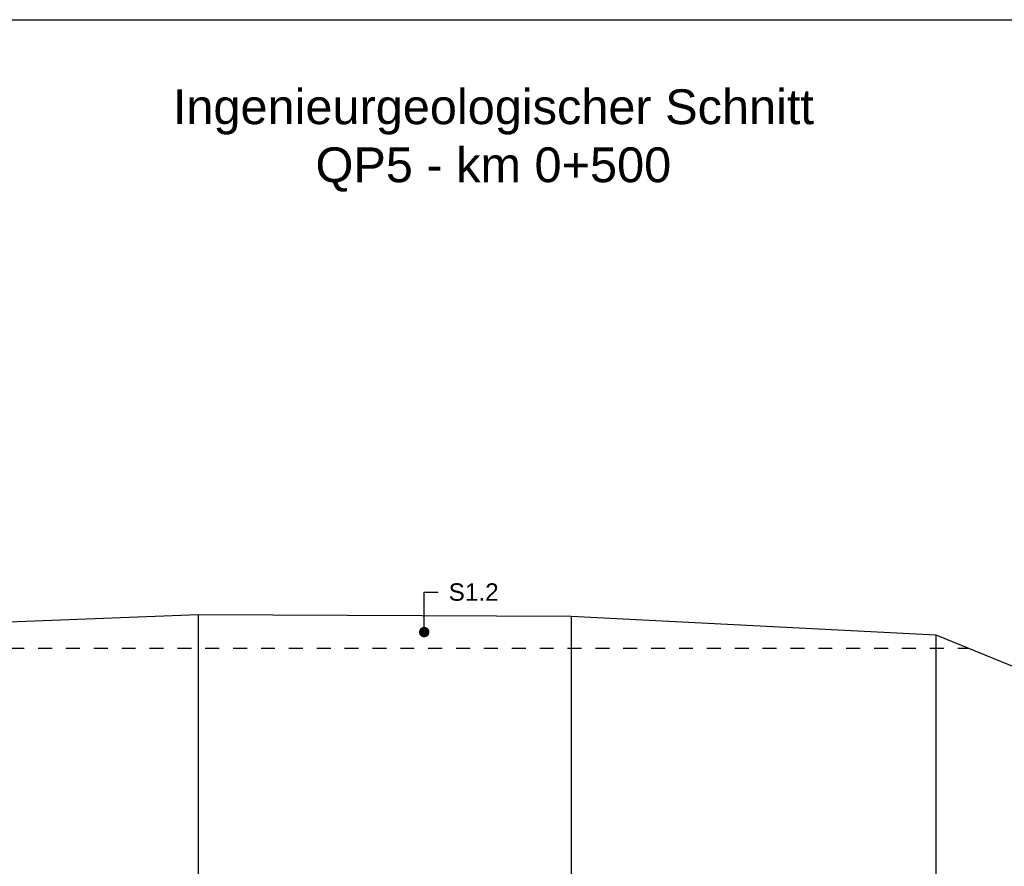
# Model space of a CAD drawing. Header units: metres. Extents: x -17 to 824, y 89 to 134.
# Tile 46 of 80: x 404.46 to 411.53, y 98.02 to 104.1. Entities that reach past the tile are written whole.
import ezdxf
from ezdxf import colors
from ezdxf.entities.mleader import LeaderData, LeaderLine
from ezdxf.math import Vec2, Vec3

# ---------------------------------------------------------------- set-up
doc = ezdxf.new("R2010")
doc.units = ezdxf.units.M
doc.linetypes.add('ACAD_ISO03W100', pattern=[30, 12, -18])
for name, color, linetype in [('BG_GT_SCHICHT', 3, 'ACAD_ISO03W100'), ('BG_GT_TE', 6, 'Continuous'), ('BW_KOERP_GESCH', 126, 'Continuous'), ('BW_Z_BEM', 52, 'Continuous'), ('ZZ_LAYOUT', 2, 'Continuous')]:
    doc.layers.add(name, color=color, linetype=linetype)
doc.layers.add('ZZ_AFENSTER', color=6, linetype='Continuous', plot=False)
doc.styles.add('ARI025_V_50', font='arial.ttf', dxfattribs={"height": 0.125})
doc.styles.add('ARI050_V_50', font='arial.ttf', dxfattribs={"height": 0.25})

# ---------------------------------------------------------------- blocks, each defined once
blk = doc.blocks.new('_Dot')
at = {"color": 0, "linetype": 'ByBlock', "lineweight": -2}
blk.add_line((-0.5, 0), (-1, 0), dxfattribs=at)
at = {"color": 0, "linetype": 'ByBlock', "const_width": 0.5}
blk.add_lwpolyline([(-0.25, 0, 1), (0.25, 0, 1)], format="xyb", close=True, dxfattribs=at)

msp = doc.modelspace()

# ---------------------------------------------------------------- linework, layer by layer
at = {"layer": 'BG_GT_SCHICHT', "ltscale": 0.005, "flags": 128}
msp.add_lwpolyline([(388.7943, 99.5544), (390.5675, 99.58), (401.35, 99.59), (411.2736, 99.5878)], dxfattribs=at)
msp.add_lwpolyline([(392.069, 99.5814, -0.100754), (392.7406, 99.2909, 0.136439), (397.7555, 97.7657), (401.3475, 97.69, -0.002114), (410.8069, 97.6, 0.001903), (413.96, 97.57), (416.5203, 97.57, 0.129543), (417.9633, 97.955, -0.129543), (419.4062, 98.34), (424.4375, 98.34), (429.9287, 98.34)], format="xyb", dxfattribs=at)
at = {"layer": 'BW_KOERP_GESCH'}
msp.add_lwpolyline([(388.7943, 99.6323), (393.5706, 99.6912), (395.8462, 99.714), (396.1828, 99.7137), (396.4211, 99.7053), (397.8808, 99.7322), (400, 99.746), (404.2563, 99.7738), (405.7438, 99.8306), (408.4189, 99.8188), (411.0359, 99.685), (411.9869, 99.2959), (414.2759, 98.3599), (414.9147, 98.3289), (416.2457, 98.5978), (416.8247, 98.6656), (417.1795, 98.7717), (418.5469, 99.2806), (418.9397, 99.3359), (421.5847, 99.379), (429.9287, 99.6033)], dxfattribs=at)
at = {"layer": 'BW_Z_BEM'}
for p, q in [((405.7438, 99.8306), (405.7438, 93)), ((408.4189, 99.8188), (408.4189, 93)), ((411.0359, 99.685), (411.0359, 93))]:
    msp.add_line(p, q, dxfattribs=at)
at = {"layer": 'ZZ_AFENSTER'}
msp.add_lwpolyline([(383.3865, 89.75), (383.3865, 104.1), (432.3365, 104.1), (432.3365, 89.75)], close=True, dxfattribs=at)

# ---------------------------------------------------------------- texts
at = {"layer": 'ZZ_LAYOUT', "insert": (407.8615, 103.6), "char_height": 0.25, "width": 5.319519, "attachment_point": 2, "style": 'ARI050_V_50'}
msp.add_mtext('Ingenieurgeologischer Schnitt\\PQP5 - km 0+500', dxfattribs=at)

# ---------------------------------------------------------------- leaders
at = {"layer": 'BG_GT_TE'}
ml = msp.add_multileader_mtext('Standard', dxfattribs=at)
ml.set_content('S1.2', color=256, style='ARI025_V_50')
ml.set_leader_properties(color=256, linetype='ByLayer', lineweight=-1)
ml.set_arrow_properties(name='DOT')
ml.build(insert=Vec2(0, 0))
ml.multileader.update_dxf_attribs({"dogleg_length": 0.1, "arrow_head_size": 0.075})
ctx = ml.context
ctx.base_point, ctx.char_height, ctx.arrow_head_size, ctx.landing_gap_size, ctx.plane_origin = Vec3(407.4654, 99.9904), 0.125, 0.075, 0.075, Vec3(407.3654, 99.7039)
notes = []
notes.append((ctx, [(0, (1, 1, 0), (407.3654, 99.9904), (1, 0), 0.1, [(0, [(407.3654, 99.7039)], 0, [])])]))
ctx.mtext.insert, ctx.mtext.flow_direction = Vec3(407.5404, 100.0539), 5
for ctx, leaders in notes:
    for number, flags, end, landing, length, lines in leaders:
        leader = LeaderData()
        leader.index, (leader.has_last_leader_line, leader.has_dogleg_vector, leader.attachment_direction) = number, flags
        leader.last_leader_point, leader.dogleg_vector, leader.dogleg_length = Vec3(end), Vec3(landing), length
        for number, points, colour, breaks in lines:
            line = LeaderLine()
            line.index, line.vertices, line.color, line.breaks = number, Vec3.list(points), colors.encode_raw_color(colour), breaks
            leader.lines.append(line)
        ctx.leaders.append(leader)

doc.saveas('drawing.dxf')
